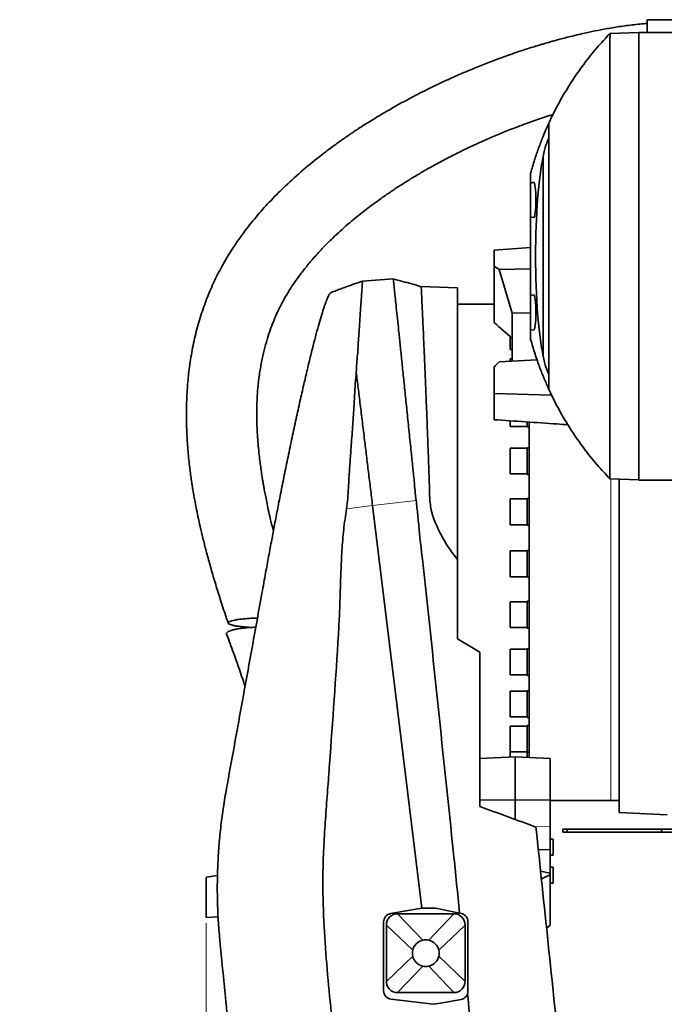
# Model space of a CAD drawing. Header units: millimetres. Extents: x 0 to 11920, y 0 to 8400.
# Tile 35 of 55: x 7293 to 7751, y 3219 to 3919. Entities that reach past the tile are written whole.
import ezdxf

# ---------------------------------------------------------------- set-up
doc = ezdxf.new("R2010")
doc.units = ezdxf.units.MM
doc.header["$LTSCALE"] = 20
doc.styles.add('SLDTEXTSTYLE0', font='TXT', dxfattribs={"width": 0.605})
doc.dimstyles.new('SLDDIMSTYLE0', dxfattribs={"dimtxt": 70, "dimasz": 70, "dimexe": 0, "dimexo": 0.0625, "dimgap": 17.5, "dimtad": 1, "dimdec": 1, "dimrnd": 1e-09, "dimzin": 12, "dimdsep": 46, "dimtxsty": 'SLDTEXTSTYLE0', "dimsah": 1, "dimcen": 0.09, "dimadec": 0, "dimazin": 3, "dimtfac": 1, "dimtofl": 0, "dimtmove": 0, "dimatfit": 3, "dimfxl": 1, "dimfrac": 2, "dimtolj": 1, "dimtzin": 12, "dimarcsym": 0})

# ---------------------------------------------------------------- blocks, each defined once
blk = doc.blocks.new('_D_11')
at = {"color": 7, "linetype": 'Continuous', "lineweight": 0}
for p, q in [((7425.8, 3277.04), (7425.8, 1355.7)), ((7425.8, 1385.7), (6302.81, 1385.7)), ((7425.8, 1385.7), (7878.8, 1385.7))]:
    blk.add_line(p, q, dxfattribs=at)
at = {"color": 7, "linetype": 'Continuous', "lineweight": 18}
for points in [[(7425.8, 1385.7), (7495.8, 1375.7), (7495.8, 1395.7)], [(7878.8, 1385.7), (7808.8, 1395.7), (7808.8, 1375.7)]]:
    blk.add_solid(points, dxfattribs=at)
at = {"color": 7, "linetype": 'Continuous', "lineweight": 18, "char_height": 70, "attachment_point": 1, "style": 'SLDTEXTSTYLE0'}
for s, insert in [('(2x M8 Through)', (6489.48, 1475.94)), ('453', (6302.81, 1475.94))]:
    blk.add_mtext(s, dxfattribs=dict(at, insert=insert))

msp = doc.modelspace()

# ---------------------------------------------------------------- linework, layer by layer
at = {"color": 7, "linetype": 'Continuous', "lineweight": 35}
for p, q in [((7739.18, 3918.71), (7757.98, 3918.71)), ((7739.18, 3912.71), (7739.18, 3918.71)), ((7712.68, 3908.88), (7733.3, 3909.6)), ((7733.3, 3909.7), (7773.78, 3909.7)), ((7733.3, 3591.7), (7733.3, 3909.7)), ((7739.18, 3909.7), (7739.18, 3912.71)), ((7665.28, 3679.78), (7665.28, 3821.63)), ((7656.3, 3809.52), (7656.3, 3802.7)), ((7658.33, 3803.25), (7656.3, 3802.7)), ((7656.3, 3790.7), (7656.3, 3802.7)), ((7656.3, 3778.7), (7656.3, 3790.7)), ((7656.3, 3778.7), (7658.33, 3778.16)), ((7656.3, 3778.7), (7656.3, 3722.7)), ((7630.3, 3755.03), (7656.3, 3756.93)), ((7630.3, 3743.87), (7630.3, 3755.03)), ((7630.3, 3703.55), (7630.3, 3743.87)), ((7656.3, 3741.67), (7633.95, 3741.23)), ((7558.74, 3734.57), (7536.83, 3733.05)), ((7633.95, 3741.23), (7643.29, 3710.27)), ((7604.3, 3728.2), (7578.59, 3729.1)), ((7604.3, 3728.2), (7604.3, 3535.39)), ((7658.33, 3723.25), (7656.3, 3722.7)), ((7656.3, 3710.7), (7656.3, 3722.7)), ((7630.3, 3716.7), (7604.3, 3716.7)), ((7643.3, 3710.27), (7643.29, 3710.27)), ((7643.29, 3710.27), (7643.29, 3692.26)), ((7656.3, 3710.49), (7643.3, 3710.27)), ((7643.3, 3676.29), (7643.3, 3710.27)), ((7656.3, 3698.7), (7656.3, 3710.7)), ((7641.8, 3693.6), (7641.8, 3691.32)), ((7656.3, 3698.7), (7658.33, 3698.16)), ((7656.3, 3698.7), (7656.3, 3691.89)), ((7641.8, 3691.32), (7641.8, 3684.36)), ((7641.8, 3684.36), (7643.3, 3684.36)), ((7630.3, 3653.24), (7630.3, 3671.88)), ((7660.88, 3677.2), (7633.9, 3675.74)), ((7643.3, 3677.94), (7641.8, 3677.94)), ((7641.8, 3677.94), (7641.8, 3676.31)), ((7532.43, 3668.26), (7532.43, 3668.24)), ((7630.3, 3653.24), (7671.18, 3652.11)), ((7630.3, 3634.61), (7630.3, 3653.24)), ((7641.8, 3633.79), (7641.8, 3629.82)), ((7641.8, 3629.82), (7653.8, 3629.82)), ((7653.8, 3629.45), (7653.8, 3632.99)), ((7653.8, 3629.45), (7655.3, 3629.45)), ((7655.3, 3550.7), (7655.3, 3632.97)), ((7653.8, 3614.38), (7641.8, 3614.38)), ((7641.8, 3614.38), (7641.8, 3598.27)), ((7655.3, 3614.74), (7653.8, 3614.74)), ((7653.8, 3595.74), (7653.8, 3614.74)), ((7641.8, 3598.27), (7641.8, 3596.11)), ((7641.8, 3596.11), (7653.8, 3596.11)), ((7653.8, 3595.74), (7655.3, 3595.74)), ((7712.68, 3592.53), (7733.3, 3591.81)), ((7719.3, 3355.7), (7719.3, 3592.3)), ((7733.3, 3591.7), (7773.78, 3591.7)), ((7543.99, 3573.69), (7578.96, 3287.7)), ((7653.8, 3578.29), (7641.8, 3578.29)), ((7641.8, 3578.29), (7641.8, 3561.1)), ((7655.3, 3578.65), (7653.8, 3578.65)), ((7653.8, 3559.65), (7653.8, 3578.65)), ((7641.8, 3561.1), (7641.8, 3560.02)), ((7641.8, 3560.02), (7653.8, 3560.02)), ((7653.8, 3559.65), (7655.3, 3559.65)), ((7655.3, 3394.74), (7655.3, 3550.7)), ((7653.8, 3541.39), (7641.8, 3541.39)), ((7641.8, 3541.39), (7641.8, 3523.48)), ((7655.3, 3541.75), (7653.8, 3541.75)), ((7653.8, 3522.75), (7653.8, 3541.75)), ((7641.8, 3523.48), (7641.8, 3523.12)), ((7641.8, 3523.12), (7653.8, 3523.12)), ((7653.8, 3522.75), (7655.3, 3522.75)), ((7653.8, 3505.3), (7641.8, 3505.3)), ((7641.8, 3505.3), (7641.8, 3487.05)), ((7655.3, 3505.66), (7653.8, 3505.66)), ((7653.8, 3486.66), (7653.8, 3505.66)), ((7641.8, 3487.05), (7641.8, 3487.03)), ((7641.8, 3487.03), (7653.8, 3487.03)), ((7653.8, 3486.66), (7655.3, 3486.66)), ((7620.3, 3469.44), (7604.3, 3479.04)), ((7653.8, 3471.59), (7641.8, 3471.59)), ((7641.8, 3471.59), (7641.8, 3453.32)), ((7655.3, 3471.95), (7653.8, 3471.95)), ((7653.8, 3452.95), (7653.8, 3471.95)), ((7641.8, 3453.32), (7653.8, 3453.32)), ((7653.8, 3452.95), (7655.3, 3452.95)), ((7653.8, 3441.74), (7641.8, 3441.74)), ((7641.8, 3441.74), (7641.8, 3423.47)), ((7655.3, 3442.1), (7653.8, 3442.1)), ((7653.8, 3423.1), (7653.8, 3442.1)), ((7641.8, 3423.47), (7653.8, 3423.47)), ((7653.8, 3423.1), (7655.3, 3423.1)), ((7653.8, 3417.05), (7641.8, 3417.05)), ((7641.8, 3417.05), (7641.8, 3398.78)), ((7655.3, 3417.41), (7653.8, 3417.41)), ((7653.8, 3398.41), (7653.8, 3417.41)), ((7641.8, 3398.78), (7653.8, 3398.78)), ((7620.3, 3394.04), (7645.3, 3395.2)), ((7653.8, 3398.6), (7641.8, 3398.6)), ((7641.8, 3398.6), (7641.8, 3395.04)), ((7670.3, 3394.04), (7645.3, 3395.2)), ((7645.3, 3395.2), (7645.3, 3364.56)), ((7653.8, 3398.41), (7655.3, 3398.41)), ((7653.8, 3394.81), (7653.8, 3398.41)), ((7670.3, 3394.04), (7670.3, 3364.3)), ((7620.3, 3364.3), (7645.3, 3364.56)), ((7645.3, 3364.56), (7645.3, 3350.66)), ((7670.3, 3364.3), (7645.3, 3364.56)), ((7670.3, 3364.3), (7670.3, 3345.48)), ((7670.3, 3364.2), (7713.3, 3364.2)), ((7713.3, 3364.2), (7719.3, 3364.2)), ((7719.3, 3355.7), (7753.3, 3353.92)), ((7670.3, 3345.48), (7670.3, 3329.34)), ((7679.3, 3341.7), (7679.3, 3343.7)), ((7679.3, 3343.7), (7682.3, 3343.7)), ((7682.3, 3343.7), (7682.3, 3341.7)), ((7749.3, 3343.7), (7682.3, 3343.7)), ((7749.3, 3343.7), (7749.3, 3341.7)), ((7765.3, 3343.7), (7749.3, 3343.7)), ((7672.3, 3336.67), (7670.3, 3336.67)), ((7672.3, 3336.67), (7672.3, 3325.31)), ((7682.3, 3341.7), (7679.3, 3341.7)), ((7749.3, 3341.7), (7682.3, 3341.7)), ((7765.3, 3341.7), (7749.3, 3341.7)), ((7670.3, 3329.34), (7661.8, 3329.21)), ((7670.3, 3329.34), (7670.3, 3312.44)), ((7670.3, 3325.31), (7672.3, 3325.31)), ((7672.3, 3316.76), (7670.3, 3316.76)), ((7672.3, 3316.76), (7672.3, 3305.4)), ((7433.85, 3310.99), (7425.8, 3309.59)), ((7670.3, 3312.44), (7663.39, 3314.04)), ((7663.96, 3308.51), (7670.3, 3311.47)), ((7670.3, 3311.47), (7670.3, 3312.44)), ((7670.3, 3275.7), (7670.3, 3311.47)), ((7670.3, 3305.4), (7672.3, 3305.4)), ((7578.96, 3287.7), (7556.77, 3283.8)), ((7588.96, 3287.7), (7578.96, 3287.7)), ((7607.03, 3283.93), (7588.96, 3287.7)), ((7425.8, 3281), (7434.25, 3281.58)), ((7601.8, 3283.7), (7561.8, 3283.7)), ((7551.8, 3277.89), (7551.8, 3229.02)), ((7553.8, 3275.7), (7553.8, 3235.7)), ((7609.8, 3235.7), (7609.8, 3275.7)), ((7611.8, 3228.74), (7611.8, 3278.05)), ((7667.63, 3273.46), (7670.3, 3275.7)), ((7561.8, 3227.7), (7601.8, 3227.7)), ((7557.08, 3223.06), (7587.31, 3219.4)), ((7587.31, 3219.4), (7592.24, 3220.26)), ((7592.24, 3220.26), (7606.84, 3222.83))]:
    msp.add_line(p, q, dxfattribs=at)
at = {"color": 8, "linetype": 'Continuous', "lineweight": 18}
for p, q in [((7713.3, 3592.51), (7713.3, 3364.2)), ((7525.49, 3571.3), (7543.99, 3573.69)), ((7543.99, 3573.69), (7574.95, 3577.27)), ((7670.3, 3345.48), (7658.95, 3345.66)), ((7425.8, 3281.04), (7434.25, 3281.62)), ((7425.8, 3281), (7434.25, 3281.58)), ((7561.8, 3283.7), (7579.63, 3264.95)), ((7601.8, 3283.7), (7583.98, 3264.95)), ((7553.8, 3275.7), (7572.56, 3257.88)), ((7609.8, 3275.7), (7591.05, 3257.88)), ((7553.8, 3235.7), (7572.56, 3253.53)), ((7609.8, 3235.7), (7591.05, 3253.53)), ((7561.8, 3227.7), (7579.63, 3246.46)), ((7601.8, 3227.7), (7583.98, 3246.46))]:
    msp.add_line(p, q, dxfattribs=at)
at = {"color": 7, "linetype": 'Continuous', "lineweight": 35}
for centre, radius, start, end in [((7557.8, 3277.89), 6, 99.971, 180), ((7561.8, 3275.7), 8, 90, 180), ((7601.8, 3275.7), 8, 0, 90), ((7605.8, 3278.05), 6, 0, 78.19455), ((7581.8, 3255.7), 9.5, 103.24314, 166.75686), ((7581.8, 3255.7), 9.5, 76.75686, 103.24314), ((7581.8, 3255.7), 9.5, 13.24314, 76.75686), ((7581.8, 3255.7), 9.5, 166.75686, 193.24314), ((7581.8, 3255.7), 9.5, 193.24314, 256.75686), ((7581.8, 3255.7), 9.5, 283.24314, 346.75686), ((7581.8, 3255.7), 9.5, 346.75686, 13.24314), ((7581.8, 3255.7), 9.5, 256.75686, 283.24314), ((7561.8, 3235.7), 8, 180, 270), ((7601.8, 3235.7), 8, 270, 0), ((7557.8, 3229.02), 6, 180, 263.08635), ((7605.8, 3228.74), 6, 279.971, 0)]:
    msp.add_arc(centre, radius, start, end, dxfattribs=at)
for centre, major_axis, ratio, start_param, end_param in [((7671.85, 3750.7), (0, 86), 0.13522, 0.221105, 0.601085), ((7670.98, 3750.7), (0, 82.45), 0.135634, 0.535167, 2.606426), ((7658.39, 3790.7), (0, 12.55), 0.135309, 4.712389, 6.319425), ((7658.39, 3790.7), (0, 12.55), 0.135309, 3.105353, 4.712389), ((7618.31, 3544.9), (-163.91, 230.84), 0.527875, 5.275064, 5.292937), ((7658.39, 3710.7), (0, 12.55), 0.135309, 4.712389, 6.319425), ((7658.39, 3710.7), (0, 12.55), 0.135309, 3.105353, 4.712389), ((7602.23, 3555.43), (-133.64, 188.22), 0.527875, 5.102537, 5.182256), ((7671.85, 3750.7), (0, 86), 0.13522, 2.540508, 2.920488), ((7616.56, 3560.55), (198.31, 243.37), 0.199412, 1.245779, 1.263434)]:
    msp.add_ellipse(centre, major_axis=major_axis, ratio=ratio, start_param=start_param, end_param=end_param, dxfattribs=at)
for points, knots in [([(7739.18, 3916.06), (7735.62, 3915.74), (7728.5, 3915.09), (7718.25, 3913.64), (7708.71, 3912.02), (7700.18, 3910.34), (7692.73, 3908.71), (7686.48, 3907.23), (7681.39, 3905.95), (7677.31, 3904.88), (7673.95, 3903.97), (7671.22, 3903.21), (7668.94, 3902.57), (7666.73, 3901.93), (7664.05, 3901.14), (7660.61, 3900.11), (7656.36, 3898.79), (7651.37, 3897.19), (7645.79, 3895.33), (7638.44, 3892.78), (7629.77, 3889.6), (7620.1, 3885.83), (7611.04, 3882.1), (7602.56, 3878.42), (7593.16, 3874.15), (7582.33, 3868.95), (7569.62, 3862.42), (7559.04, 3856.58), (7550.94, 3851.86), (7545.8, 3848.77), (7541.23, 3845.95), (7537.39, 3843.51), (7534.26, 3841.49), (7531.85, 3839.9), (7529.97, 3838.65), (7528.21, 3837.46), (7526.14, 3836.05), (7523.52, 3834.24), (7520.37, 3832.03), (7516.71, 3829.39), (7512.59, 3826.34), (7505.09, 3820.63), (7494.77, 3812.26), (7482.65, 3801.35), (7471.89, 3790.62), (7462.22, 3779.94), (7453.15, 3768.68), (7444.59, 3756.55), (7437.16, 3744.23), (7430.89, 3731.87), (7425.73, 3719.69), (7421.37, 3707.04), (7417.82, 3694.02), (7415.1, 3680.71), (7413.28, 3667.86), (7412.2, 3655.55), (7411.71, 3643.87), (7411.72, 3632.4), (7412.1, 3622.72), (7412.63, 3614.96), (7413.15, 3608.96), (7413.74, 3603.35), (7414.37, 3598.14), (7414.92, 3594.04), (7415.34, 3591.15), (7415.58, 3589.54), (7415.78, 3588.26), (7416.02, 3586.73), (7416.39, 3584.42), (7416.95, 3581.14), (7417.71, 3576.91), (7418.7, 3571.73), (7419.97, 3565.54), (7421.55, 3558.37), (7423.49, 3550.2), (7425.81, 3541.08), (7428.55, 3531.06), (7431.7, 3520.22), (7435.28, 3508.63), (7438.54, 3498.51), (7440.68, 3492.28), (7441.42, 3490.11)], [0, 0, 0, 0, 0.017517, 0.034995, 0.051026, 0.065464, 0.078182, 0.089071, 0.097566, 0.104475, 0.110302, 0.115061, 0.118735, 0.122153, 0.126608, 0.13274, 0.140181, 0.148952, 0.159077, 0.169718, 0.188044, 0.20545, 0.221883, 0.237298, 0.251847, 0.273695, 0.297605, 0.323532, 0.334256, 0.344565, 0.353508, 0.361081, 0.367289, 0.372137, 0.375499, 0.378558, 0.382727, 0.388017, 0.394422, 0.401934, 0.410544, 0.419946, 0.448839, 0.476461, 0.500464, 0.523535, 0.546873, 0.570814, 0.595254, 0.615914, 0.636817, 0.657853, 0.67891, 0.700032, 0.721276, 0.739252, 0.757369, 0.775457, 0.792295, 0.802133, 0.811397, 0.820091, 0.828214, 0.835621, 0.839202, 0.841692, 0.843125, 0.845198, 0.848839, 0.85394, 0.860556, 0.868687, 0.878333, 0.88971, 0.90265, 0.917143, 0.933172, 0.950707, 0.969354, 0.989357, 1, 1, 1, 1]), ([(7712.67, 3908.87), (7709.54, 3905.53), (7702.98, 3898.54), (7693.91, 3887.07), (7685.27, 3874.74), (7677.56, 3861.84), (7672.26, 3852.01), (7669.82, 3846.37), (7669.38, 3845.33)], [0, 0, 0, 0, 0.177366, 0.372375, 0.567037, 0.761555, 0.956129, 1, 1, 1, 1]), ([(7712.68, 3908.88), (7712.75, 3908.78), (7712.89, 3908.57), (7712.69, 3906.89), (7712.65, 3904.18), (7712.71, 3900.37), (7712.67, 3895.55), (7712.67, 3889.74), (7712.69, 3882.89), (7712.69, 3875.08), (7712.68, 3866.44), (7712.68, 3856.98), (7712.69, 3846.66), (7712.68, 3835.65), (7712.68, 3824.14), (7712.68, 3812.12), (7712.68, 3799.55), (7712.68, 3786.62), (7712.68, 3773.56), (7712.68, 3760.34), (7712.68, 3746.93), (7712.68, 3733.54), (7712.68, 3720.4), (7712.68, 3707.48), (7712.68, 3694.73), (7712.68, 3682.4), (7712.68, 3670.66), (7712.69, 3659.48), (7712.68, 3648.85), (7712.68, 3638.96), (7712.68, 3629.95), (7712.69, 3621.78), (7712.68, 3614.45), (7712.68, 3608.11), (7712.67, 3602.85), (7712.68, 3598.61), (7712.67, 3595.41), (7712.63, 3593.58), (7712.74, 3592.67), (7712.7, 3592.58), (7712.68, 3592.53)], [0, 0, 0, 0, 0.026167, 0.052337, 0.079252, 0.106168, 0.132414, 0.15866, 0.185655, 0.21265, 0.239114, 0.265578, 0.292811, 0.320044, 0.346506, 0.372967, 0.400198, 0.427428, 0.453892, 0.480356, 0.507589, 0.534822, 0.561284, 0.587747, 0.614977, 0.642208, 0.66867, 0.695132, 0.722362, 0.749593, 0.776055, 0.802518, 0.82975, 0.856981, 0.883443, 0.909905, 0.937135, 0.964366, 0.982155, 1, 1, 1, 1]), ([(7473.54, 3555.57), (7473.46, 3555.85), (7472.68, 3558.8), (7471.48, 3563.85), (7469.97, 3570.45), (7468.81, 3575.92), (7467.87, 3580.63), (7467.12, 3584.61), (7466.53, 3587.87), (7466.07, 3590.61), (7465.67, 3593), (7465.32, 3595.26), (7464.98, 3597.5), (7464.55, 3600.46), (7464.01, 3604.52), (7463.36, 3609.97), (7462.54, 3618.13), (7461.83, 3628.79), (7461.63, 3641.74), (7462.14, 3653.59), (7463.22, 3664.19), (7464.6, 3673.24), (7466.38, 3681.79), (7468.41, 3689.55), (7470.61, 3696.5), (7472.88, 3702.67), (7475.14, 3708.1), (7477.27, 3712.72), (7479.37, 3716.89), (7481.63, 3721.06), (7484.37, 3725.7), (7487.71, 3730.89), (7491.7, 3736.57), (7496.44, 3742.74), (7501.98, 3749.36), (7508.45, 3756.44), (7514.9, 3762.9), (7521.02, 3768.6), (7526.33, 3773.29), (7531.45, 3777.59), (7536.16, 3781.38), (7540.78, 3784.96), (7545.13, 3788.21), (7549.06, 3791.05), (7551.9, 3793.05), (7553.76, 3794.35), (7555.03, 3795.22), (7556.39, 3796.14), (7558.25, 3797.4), (7560.74, 3799.05), (7563.71, 3800.98), (7568.02, 3803.72), (7573.78, 3807.28), (7581.23, 3811.66), (7589.54, 3816.32), (7598.35, 3820.99), (7607.07, 3825.36), (7615.15, 3829.21), (7622.06, 3832.35), (7627.85, 3834.88), (7632.64, 3836.91), (7637.23, 3838.79), (7642.03, 3840.71), (7647.42, 3842.79), (7652.99, 3844.86), (7658.62, 3846.87), (7664.09, 3848.73), (7668.67, 3850.25), (7671.39, 3851.1), (7672.26, 3851.37)], [0, 0, 0, 0, 0.00199, 0.021326, 0.036194, 0.049176, 0.0603, 0.069589, 0.077361, 0.083368, 0.088909, 0.094222, 0.099308, 0.104668, 0.115056, 0.127819, 0.142896, 0.172083, 0.202248, 0.233335, 0.255084, 0.277176, 0.297959, 0.317028, 0.33446, 0.3503, 0.364566, 0.37725, 0.387491, 0.398933, 0.412222, 0.427479, 0.444856, 0.464158, 0.485812, 0.509937, 0.536638, 0.555079, 0.57361, 0.590647, 0.60609, 0.619871, 0.635309, 0.647703, 0.656981, 0.661948, 0.665086, 0.668806, 0.674562, 0.68237, 0.691723, 0.701817, 0.72167, 0.74388, 0.768447, 0.795184, 0.82073, 0.843725, 0.864145, 0.879161, 0.892399, 0.904218, 0.917289, 0.932139, 0.948722, 0.962928, 0.97813, 0.993068, 1, 1, 1, 1]), ([(7656.3, 3809.52), (7656.77, 3811.19), (7657.7, 3814.53), (7659.6, 3820.66), (7662.01, 3827.73), (7664.96, 3835.39), (7667.4, 3841.16), (7668.85, 3844.34), (7669.3, 3845.34)], [0, 0, 0, 0, 0.111658, 0.223322, 0.447282, 0.672477, 0.897891, 1, 1, 1, 1]), ([(7669.3, 3845.36), (7669.3, 3845.37), (7669.3, 3845.38), (7669.3, 3845.2), (7669.3, 3844.52), (7669.3, 3843.13), (7669.3, 3841.1), (7669.3, 3838.44), (7669.3, 3835.18), (7669.3, 3831.29), (7669.3, 3826.78), (7669.3, 3821.73), (7669.3, 3816.22), (7669.3, 3810.25), (7669.3, 3803.8), (7669.3, 3796.97), (7669.3, 3789.88), (7669.3, 3782.51), (7669.3, 3774.85), (7669.3, 3767.01), (7669.3, 3759.14), (7669.3, 3751.2), (7669.3, 3743.19), (7669.3, 3735.22), (7669.3, 3727.44), (7669.3, 3719.81), (7669.3, 3712.34), (7669.3, 3705.14), (7669.3, 3698.34), (7669.3, 3691.91), (7669.3, 3685.83), (7669.3, 3680.22), (7669.3, 3675.17), (7669.3, 3670.64), (7669.3, 3666.64), (7669.3, 3663.24), (7669.3, 3660.5), (7669.3, 3658.38), (7669.3, 3656.9), (7669.3, 3656.04), (7669.3, 3656.06), (7669.3, 3656.07)], [0, 0, 0, 0, 0.009347, 0.033892, 0.058398, 0.083838, 0.109325, 0.134769, 0.160418, 0.186067, 0.212459, 0.238852, 0.264501, 0.290151, 0.316546, 0.34294, 0.368575, 0.39421, 0.420589, 0.446968, 0.472605, 0.498242, 0.524623, 0.551003, 0.576672, 0.60234, 0.628754, 0.655169, 0.680813, 0.706458, 0.732845, 0.759233, 0.784862, 0.810492, 0.836861, 0.86323, 0.888906, 0.914583, 0.941013, 0.967439, 1, 1, 1, 1]), ([(7558.75, 3734.46), (7558.75, 3734.43), (7558.76, 3734.38), (7558.92, 3732.81), (7559.22, 3729.99), (7559.64, 3725.9), (7560.18, 3720.67), (7560.85, 3714.22), (7561.64, 3706.66), (7562.53, 3698.03), (7563.52, 3688.46), (7564.62, 3677.85), (7565.8, 3666.38), (7567.07, 3654.14), (7568.4, 3641.24), (7569.8, 3627.59), (7571.16, 3614.49), (7572.38, 3602.19), (7573.48, 3592.43), (7574.17, 3584.09), (7574.69, 3579.54), (7574.95, 3577.27)], [0, 0, 0, 0, 0.043327, 0.101425, 0.160372, 0.217428, 0.274882, 0.332746, 0.391583, 0.448839, 0.506519, 0.564603, 0.623654, 0.681223, 0.73919, 0.797772, 0.857194, 0.901892, 0.946774, 0.973368, 1, 1, 1, 1]), ([(7578.61, 3729.04), (7576.35, 3729.71), (7569.78, 3731.68), (7563.13, 3733.4), (7558.77, 3734.53)], [0, 0, 0, 0, 0.343143, 1, 1, 1, 1]), ([(7536.8, 3733.03), (7536.18, 3732.82), (7534.55, 3732.26), (7531.92, 3731.34), (7528.91, 3730.27), (7526.34, 3729.34), (7524.2, 3728.55), (7522.48, 3727.92), (7520.77, 3727.28), (7519.05, 3726.64), (7517.33, 3725.99), (7515.79, 3725.4), (7514.83, 3725.03), (7514.45, 3724.88)], [0, 0, 0, 0, 0.082768, 0.217162, 0.351345, 0.485501, 0.562222, 0.63903, 0.715959, 0.793045, 0.870321, 0.947822, 1, 1, 1, 1]), ([(7536.84, 3732.91), (7536.85, 3732.95), (7536.86, 3733.12), (7536.77, 3732.08), (7536.64, 3729.82), (7536.39, 3726.27), (7536.07, 3721.5), (7535.66, 3715.53), (7535.18, 3708.47), (7534.69, 3701.25), (7534.2, 3694.18), (7533.75, 3687.64), (7533.37, 3681.08), (7532.71, 3674.65), (7532.52, 3670.39), (7532.43, 3668.26)], [0, 0, 0, 0, 0.030536, 0.128785, 0.222715, 0.317301, 0.412895, 0.509865, 0.603958, 0.698688, 0.763703, 0.828922, 0.892824, 0.946355, 1, 1, 1, 1]), ([(7578.58, 3728.96), (7578.58, 3729), (7578.57, 3729.17), (7578.62, 3728.18), (7578.72, 3726), (7578.88, 3722.47), (7579.11, 3717.73), (7579.38, 3711.82), (7579.7, 3704.82), (7580.07, 3696.64), (7580.47, 3687.45), (7580.91, 3677.34), (7581.38, 3666.37), (7581.88, 3654.45), (7582.37, 3642.17), (7582.84, 3630.11), (7583.27, 3618.71), (7583.69, 3607.54), (7584.06, 3596.57), (7584.39, 3587.56), (7584.49, 3580.63), (7584.83, 3575.58), (7585.6, 3570.52), (7587.06, 3564.96), (7589.51, 3559.06), (7592.7, 3552.85), (7596.1, 3546.69), (7599.95, 3540.83), (7602.86, 3537.19), (7604.3, 3535.39)], [0, 0, 0, 0, 0.015651, 0.064881, 0.114455, 0.164562, 0.215399, 0.264628, 0.314201, 0.364306, 0.415139, 0.464242, 0.513684, 0.5642, 0.615086, 0.659825, 0.701075, 0.739878, 0.778848, 0.815307, 0.832251, 0.849234, 0.866345, 0.883649, 0.906693, 0.929985, 0.953384, 0.976906, 1, 1, 1, 1]), ([(7514.47, 3724.81), (7514.26, 3724.69), (7513.76, 3724.44), (7512.73, 3722.7), (7511.45, 3719.83), (7509.98, 3715.85), (7508.34, 3710.83), (7506.52, 3704.75), (7504.53, 3697.64), (7502.38, 3689.52), (7500.09, 3680.44), (7497.66, 3670.45), (7495.11, 3659.56), (7492.44, 3647.8), (7489.67, 3635.25), (7486.82, 3622), (7484.02, 3608.61), (7481.28, 3595.22), (7478.76, 3582.6), (7476.36, 3570.35), (7474.17, 3558.96), (7472, 3547.51), (7469.88, 3536.03), (7467.56, 3523.29), (7464.75, 3507.81), (7459.15, 3476.88), (7452.63, 3440.96), (7445.58, 3401.99), (7442, 3382.38), (7440.21, 3372.57)], [0, 0, 0, 0, 0.023791, 0.054262, 0.084949, 0.115203, 0.14566, 0.176371, 0.207287, 0.238583, 0.27011, 0.301843, 0.333913, 0.366616, 0.399588, 0.432777, 0.466465, 0.496843, 0.527384, 0.553876, 0.580474, 0.604505, 0.631115, 0.657804, 0.690671, 0.735885, 0.867448, 0.933717, 1, 1, 1, 1]), ([(7669.3, 3656.07), (7668.2, 3658.53), (7665.99, 3663.45), (7662.71, 3671.76), (7660.01, 3679.48), (7657.88, 3686.27), (7656.83, 3690.02), (7656.3, 3691.89)], [0, 0, 0, 0, 0.24911, 0.498443, 0.748857, 0.874433, 1, 1, 1, 1]), ([(7532.43, 3668.24), (7532.17, 3665.58), (7531.63, 3660.27), (7531.24, 3651.88), (7530.65, 3641.66), (7529.77, 3629.38), (7528.87, 3616.32), (7527.99, 3604.33), (7527.27, 3594.72), (7526.84, 3586.17), (7526.5, 3578.73), (7525.82, 3573.78), (7525.49, 3571.3)], [0, 0, 0, 0, 0.095153, 0.1904, 0.285568, 0.432183, 0.5788, 0.683315, 0.787831, 0.858598, 0.929383, 1, 1, 1, 1]), ([(7532.43, 3668.24), (7532.88, 3664.58), (7533.78, 3657.25), (7535.22, 3645.43), (7536.73, 3633.09), (7538.23, 3620.86), (7539.69, 3608.92), (7541.1, 3597.37), (7542.54, 3585.62), (7543.51, 3577.66), (7543.99, 3573.69)], [0, 0, 0, 0, 0.1347546, 0.2695827, 0.4044802, 0.5394402, 0.6545351, 0.7696645, 0.8848216, 1, 1, 1, 1]), ([(7669.37, 3656.1), (7669.82, 3655.06), (7672.26, 3649.41), (7677.56, 3639.58), (7685.27, 3626.68), (7693.91, 3614.35), (7702.99, 3602.88), (7709.56, 3595.87), (7712.69, 3592.53)], [0, 0, 0, 0, 0.044056, 0.238502, 0.432893, 0.627428, 0.822311, 1, 1, 1, 1]), ([(7682.75, 3631.03), (7680.17, 3631.21), (7662.69, 3632.41), (7645.21, 3633.6), (7630.3, 3634.61)], [0, 0, 0, 0, 0.147509, 1, 1, 1, 1]), ([(7574.95, 3577.27), (7575.37, 3573.79), (7576.2, 3566.84), (7577.38, 3552.88), (7582.7, 3507.64), (7590.46, 3430.94), (7599.47, 3347.18), (7604.44, 3298.24), (7605.87, 3284.17)], [0, 0, 0, 0, 0.035632, 0.071284, 0.142549, 0.49927, 0.855991, 1, 1, 1, 1]), ([(7525.49, 3571.3), (7524.76, 3566.38), (7523.31, 3556.54), (7522.17, 3541.65), (7521.47, 3526.73), (7521.01, 3511.79), (7520.57, 3496.85), (7518.25, 3456.24), (7515.21, 3414.51), (7512.09, 3371.61), (7510.65, 3353.21), (7509.45, 3334.81), (7508.66, 3316.4), (7508.65, 3293.86), (7509.9, 3267.24), (7512.26, 3236.58), (7515.38, 3205.98), (7518.87, 3175.41), (7522.45, 3144.85), (7527.8, 3093.94), (7534.44, 3022.64), (7542.11, 2947.31), (7547.83, 2888.16), (7551.58, 2845.21), (7555.42, 2802.26), (7559.52, 2759.34), (7562.87, 2730.8), (7564.54, 2716.53)], [0, 0, 0, 0, 0.017359, 0.034723, 0.052115, 0.06953, 0.086943, 0.104335, 0.211618, 0.233091, 0.254574, 0.27605, 0.297508, 0.318959, 0.354791, 0.390626, 0.426488, 0.462371, 0.498255, 0.534118, 0.641401, 0.748685, 0.798948, 0.849217, 0.899483, 0.949743, 1, 1, 1, 1]), ([(7604.3, 3479.04), (7604.3, 3488.43), (7604.3, 3507.19), (7604.3, 3525.99), (7604.3, 3535.39)], [0, 0, 0, 0, 0.4999794, 1, 1, 1, 1]), ([(7450.59, 3487.67), (7449.54, 3487.8), (7447.42, 3488.06), (7444.9, 3488.54), (7442.95, 3489.08), (7441.73, 3489.64), (7441.24, 3490.23), (7441.46, 3490.79), (7442.38, 3491.35), (7443.92, 3491.86), (7446.07, 3492.34), (7448.76, 3492.77), (7451.98, 3493.14), (7455.65, 3493.43), (7459.1, 3493.63), (7461.36, 3493.69), (7462.2, 3493.71)], [0, 0, 0, 0, 0.0743238, 0.1507361, 0.2250873, 0.3017647, 0.3732745, 0.4469759, 0.5166083, 0.5882366, 0.6584104, 0.7304795, 0.8033491, 0.8781253, 0.954969, 1, 1, 1, 1]), ([(7440.36, 3482.37), (7440.32, 3482.43), (7440.11, 3482.74), (7440.42, 3483.32), (7441.31, 3484.07), (7442.92, 3484.78), (7445.07, 3485.42), (7447.77, 3485.98), (7450.95, 3486.47), (7454.58, 3486.85), (7457.98, 3487.11), (7460.2, 3487.18), (7461.02, 3487.21)], [0, 0, 0, 0, 0.025874, 0.138004, 0.253606, 0.362179, 0.473827, 0.583703, 0.696479, 0.811932, 0.930354, 1, 1, 1, 1]), ([(7458.09, 3487.08), (7457.39, 3487.11), (7455.68, 3487.2), (7453.17, 3487.4), (7451.45, 3487.58), (7450.59, 3487.67)], [0, 0, 0, 0, 0.25624, 0.625441, 1, 1, 1, 1]), ([(7440.29, 3482.34), (7441.94, 3477.88), (7445.87, 3467.18), (7450.24, 3454.85), (7452.88, 3446.96), (7453.43, 3445.33)], [0, 0, 0, 0, 0.36242, 0.868418, 1, 1, 1, 1]), ([(7620.3, 3359.83), (7620.3, 3378.08), (7620.3, 3414.59), (7620.3, 3451.16), (7620.3, 3469.44)], [0, 0, 0, 0, 0.499994, 1, 1, 1, 1]), ([(7440.21, 3372.57), (7439.46, 3368.23), (7437.95, 3359.55), (7436.22, 3346.39), (7434.9, 3333.15), (7434.03, 3319.74), (7433.62, 3306.22), (7433.71, 3292.58), (7434.25, 3278.94), (7435.04, 3269.88), (7435.44, 3265.35)], [0, 0, 0, 0, 0.122683, 0.245375, 0.368924, 0.492471, 0.61885, 0.745227, 0.87261, 1, 1, 1, 1]), ([(7620.3, 3359.83), (7626.98, 3357.4), (7640.32, 3352.54), (7653.52, 3347.67), (7660.12, 3345.23)], [0, 0, 0, 0, 0.499869, 1, 1, 1, 1]), ([(7736.55, 2614.84), (7736.14, 2618.74), (7735.32, 2626.53), (7733.68, 2642.21), (7732.03, 2657.98), (7730.38, 2673.81), (7729.13, 2685.75), (7727.88, 2697.68), (7726.21, 2713.67), (7724.11, 2733.67), (7720.76, 2765.76), (7714.98, 2820.93), (7706.79, 2899.21), (7697.02, 2992.59), (7687.25, 3086), (7677.83, 3175.95), (7668.79, 3262.37), (7663.01, 3317.61), (7660.12, 3345.23)], [0, 0, 0, 0, 0.015989, 0.031978, 0.064065, 0.080279, 0.096494, 0.112765, 0.129036, 0.16202, 0.195008, 0.260981, 0.388824, 0.516668, 0.64451, 0.772353, 0.88617, 1, 1, 1, 1]), ([(7425.8, 3309.56), (7425.8, 3309.41), (7425.8, 3309.1), (7425.8, 3308.14), (7425.8, 3306.8), (7425.8, 3305.11), (7425.8, 3303.18), (7425.8, 3301.01), (7425.8, 3298.72), (7425.8, 3296.31), (7425.8, 3293.91), (7425.8, 3291.52), (7425.8, 3289.26), (7425.8, 3287.14), (7425.8, 3285.28), (7425.8, 3283.68), (7425.8, 3282.43), (7425.8, 3281.55), (7425.8, 3281.1), (7425.8, 3281.06), (7425.8, 3281.04)], [0, 0, 0, 0, 0.047776, 0.104535, 0.162965, 0.219298, 0.277297, 0.33311, 0.390548, 0.446258, 0.503568, 0.559586, 0.617203, 0.673682, 0.731782, 0.788575, 0.847012, 0.903837, 0.962318, 1, 1, 1, 1]), ([(7493.35, 2673.99), (7492.69, 2680.73), (7491.37, 2694.21), (7488.74, 2721.08), (7484.12, 2768.16), (7474.3, 2868.48), (7461.49, 2999.31), (7449.38, 3122.93), (7441.22, 3206.26), (7437.36, 3245.65), (7435.44, 3265.35)], [0, 0, 0, 0, 0.034103, 0.068214, 0.136443, 0.272899, 0.577187, 0.800173, 0.900087, 1, 1, 1, 1]), ([(7611.52, 3226.9), (7613.27, 3208.61), (7616.77, 3172.02), (7621.92, 3118.95), (7627.25, 3067.73), (7632.79, 3018.37), (7638.99, 2969.07), (7645.46, 2920.41), (7651.68, 2872.32), (7656.55, 2830.03), (7660.13, 2792.93), (7662.61, 2761.05), (7663.42, 2739.76), (7663.82, 2729.11)], [0, 0, 0, 0, 0.110141, 0.220281, 0.319491, 0.418699, 0.517939, 0.617181, 0.712798, 0.808412, 0.872279, 0.936149, 1, 1, 1, 1])]:
    msp.add_open_spline(points, degree=3, knots=knots, dxfattribs=at)

# ---------------------------------------------------------------- dimensions: what is measured, and where the dimension line sits
at = {"color": 7, "linetype": 'Continuous', "lineweight": 18}
dim = msp.add_linear_dim(base=(7878.8, 1385.7), p1=(7425.8, 3281.04), p2=(7878.8, 1368.86), text='<> (2x M8 Through)', dimstyle='SLDDIMSTYLE0', dxfattribs=at)
dim.commit()
dim.dimension.update_dxf_attribs({"geometry": '_D_11', "text_midpoint": (6751.74, 1385.7), "dimtype": 160})

doc.saveas('drawing.dxf')
